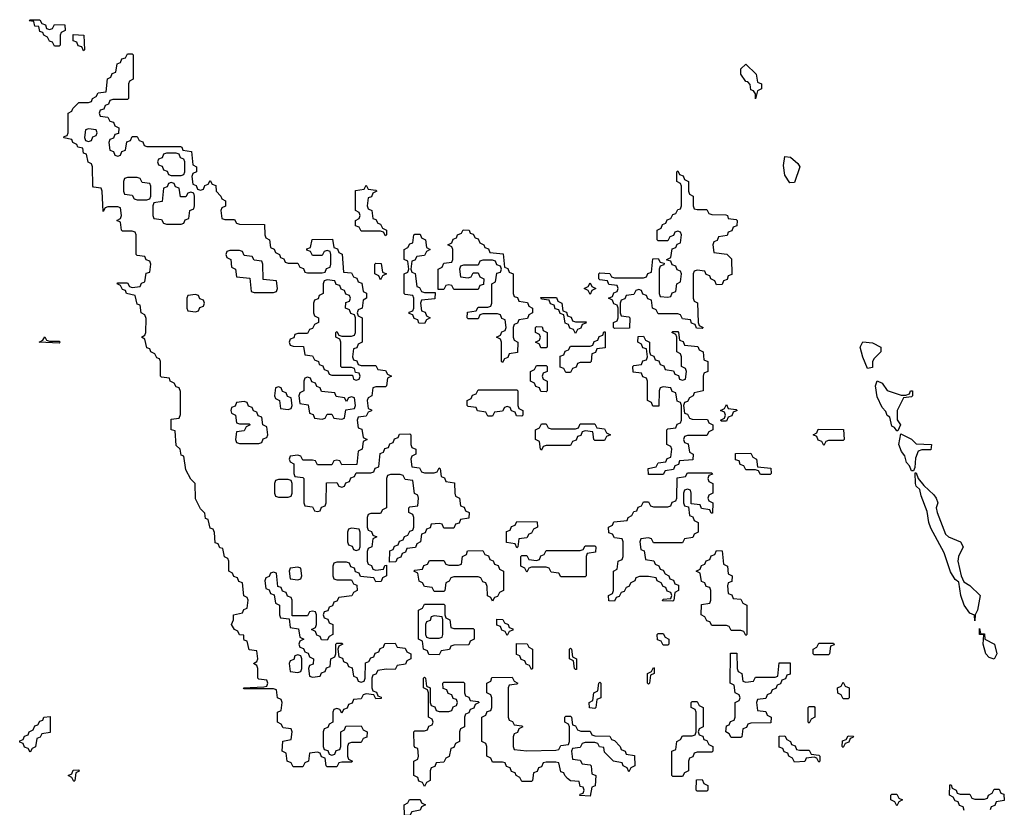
# Model space of a CAD drawing. Header units: inches. Extents: x 2777885 to 2884230, y 684484 to 829189.
# Tile 24 of 239: x 2830187 to 2834232, y 740840 to 744074. Entities that reach past the tile are written whole.
import ezdxf

# ---------------------------------------------------------------- set-up
doc = ezdxf.new("R2010")
doc.units = ezdxf.units.IN
doc.header["$MEASUREMENT"] = 0
doc.layers.add('C8734', color=7, linetype='Continuous')

msp = doc.modelspace()

# ---------------------------------------------------------------- linework, layer by layer
at = {"layer": 'C8734', "color": 6}
for points in [[(2830310, 744034), (2830322, 744038), (2830330, 744054), (2830372.7, 744052.7), (2830374, 744030), (2830358, 744022), (2830354, 744010), (2830354, 743970), (2830350, 743966), (2830330, 743966), (2830322, 743982), (2830310, 743986), (2830302, 744002), (2830286, 744010), (2830282, 744022), (2830270, 744026), (2830266, 744046), (2830250, 744048), (2830246, 744066), (2830226, 744070), (2830230, 744074), (2830270, 744074), (2830278, 744058), (2830292.7, 744052.7), (2830298, 744038)], [(2830450, 743946), (2830442, 743962), (2830427.3, 743967.3), (2830422, 743982), (2830407.3, 743987.3), (2830407.3, 744012.7), (2830450.9, 744010.9), (2830454, 743950)], [(2830590, 743514), (2830602, 743518), (2830607.3, 743532.7), (2830622, 743538), (2830627.3, 743572.7), (2830642, 743578), (2830650, 743594), (2830670, 743594), (2830678, 743578), (2830692.7, 743572.7), (2830698, 743558), (2830710, 743554), (2830847.3, 743552.7), (2830854, 743550), (2830858, 743538), (2830892.7, 743532.7), (2830898, 743478), (2830914, 743470), (2830914, 743450), (2830898, 743442), (2830894, 743430), (2830898, 743398), (2830912.7, 743392.7), (2830918, 743378), (2830930, 743374), (2830942, 743378), (2830947.3, 743392.7), (2830962, 743398), (2830970, 743414), (2830978, 743398), (2830992.7, 743392.7), (2830994, 743370), (2831014, 743350), (2831018, 743338), (2831032, 743330), (2831032, 743308), (2831018, 743302), (2831014, 743290), (2831018, 743258), (2831030, 743254), (2831070, 743254), (2831078, 743238), (2831090, 743234), (2831192.7, 743232.7), (2831194, 743190), (2831198, 743178), (2831214, 743170), (2831218, 743138), (2831232, 743132), (2831238, 743118), (2831254, 743110), (2831258, 743098), (2831272.7, 743092.7), (2831278, 743078), (2831290, 743074), (2831330, 743074), (2831338, 743058), (2831352.7, 743052.7), (2831358, 743038), (2831370, 743034), (2831430, 743034), (2831442, 743038), (2831447.3, 743052.7), (2831462, 743058), (2831466, 743070), (2831466, 743110), (2831462, 743122), (2831450, 743126), (2831438, 743122), (2831430, 743106), (2831390, 743106), (2831382, 743122), (2831367.3, 743127.3), (2831367.3, 743132.7), (2831382, 743138), (2831388.7, 743171.3), (2831472.7, 743172.7), (2831478, 743138), (2831492.7, 743132.7), (2831498, 743118), (2831511.6, 743111.6), (2831518, 743038), (2831550, 743034), (2831558, 743018), (2831572.7, 743012.7), (2831578, 742998), (2831592.7, 742992.7), (2831598, 742958), (2831611.6, 742951.6), (2831612, 742930), (2831598, 742922), (2831594, 742890), (2831578, 742882), (2831574, 742870), (2831578, 742858), (2831594, 742850), (2831594, 742750), (2831578, 742742), (2831572.7, 742727.3), (2831558, 742722), (2831554, 742690), (2831558, 742678), (2831572.7, 742672.7), (2831578, 742658), (2831590, 742654), (2831650, 742654), (2831658, 742638), (2831690, 742634), (2831698, 742618), (2831714, 742610), (2831698, 742602), (2831694, 742570), (2831690, 742566), (2831650, 742566), (2831638, 742562), (2831634, 742530), (2831618, 742522), (2831614, 742510), (2831618, 742478), (2831632.7, 742472.7), (2831632.7, 742467.3), (2831618, 742462), (2831610, 742446), (2831578, 742442), (2831574, 742430), (2831578, 742398), (2831592.7, 742392.7), (2831598, 742358), (2831614, 742350), (2831598, 742342), (2831594, 742310), (2831578, 742302), (2831572.7, 742247.3), (2831510, 742246), (2831502, 742262), (2831490, 742266), (2831478, 742262), (2831470, 742246), (2831410, 742246), (2831402, 742262), (2831390, 742266), (2831350, 742266), (2831342, 742282), (2831330, 742286), (2831298, 742282), (2831294, 742270), (2831298, 742258), (2831314, 742250), (2831314, 742210), (2831318, 742198), (2831350, 742194), (2831354, 742190), (2831354, 742090), (2831358, 742078), (2831390, 742074), (2831398, 742058), (2831410, 742054), (2831422, 742058), (2831427.3, 742072.7), (2831442, 742078), (2831446, 742090), (2831447.3, 742172.7), (2831490, 742174), (2831498, 742158), (2831510, 742154), (2831522, 742158), (2831527.3, 742172.7), (2831542, 742178), (2831547.3, 742192.7), (2831562, 742198), (2831570, 742214), (2831630, 742214), (2831642, 742218), (2831647.3, 742232.7), (2831662, 742238), (2831667.3, 742292.7), (2831682, 742298), (2831687.3, 742312.7), (2831702, 742318), (2831707.3, 742332.7), (2831722, 742338), (2831727.3, 742352.7), (2831742, 742358), (2831747.3, 742372.7), (2831790, 742374), (2831794, 742370), (2831794, 742330), (2831798, 742318), (2831814, 742310), (2831814, 742290), (2831798, 742282), (2831794, 742270), (2831798, 742238), (2831830, 742234), (2831838, 742218), (2831850, 742214), (2831890, 742214), (2831902, 742218), (2831910, 742234), (2831914, 742230), (2831918, 742198), (2831932.7, 742192.7), (2831938, 742178), (2831972.7, 742172.7), (2831974, 742130), (2831978, 742118), (2831994, 742110), (2831998, 742078), (2832012.7, 742072.7), (2832018, 742058), (2832034, 742050), (2832032.7, 742027.3), (2831998, 742022), (2831992.7, 742007.3), (2831978, 742002), (2831970, 741986), (2831930, 741986), (2831922, 742002), (2831910, 742006), (2831878, 742002), (2831872.7, 741987.3), (2831858, 741982), (2831852.7, 741967.3), (2831838, 741962), (2831834, 741930), (2831818, 741922), (2831812.7, 741907.3), (2831778, 741902), (2831772.7, 741887.3), (2831758, 741882), (2831752.7, 741867.3), (2831738, 741862), (2831732.7, 741847.3), (2831706, 741846), (2831707.3, 741892.7), (2831722, 741898), (2831727.3, 741912.7), (2831742, 741918), (2831747.3, 741932.7), (2831762, 741938), (2831768, 741952), (2831782, 741958), (2831790, 741974), (2831802, 741978), (2831806, 741990), (2831806, 742030), (2831802, 742042), (2831786, 742050), (2831786, 742070), (2831790, 742074), (2831822, 742078), (2831826, 742110), (2831822, 742122), (2831808.4, 742128.4), (2831802, 742182), (2831770, 742186), (2831762, 742202), (2831750, 742206), (2831710, 742206), (2831698, 742202), (2831694, 742190), (2831694, 742070), (2831678, 742062), (2831670, 742046), (2831630, 742046), (2831618, 742042), (2831614, 742030), (2831614, 741990), (2831618, 741978), (2831632.7, 741972.7), (2831638, 741958), (2831654, 741950), (2831638, 741942), (2831634, 741910), (2831618, 741902), (2831614, 741890), (2831614, 741850), (2831618, 741838), (2831632.7, 741832.7), (2831638, 741818), (2831650, 741814), (2831682, 741818), (2831687.3, 741832.7), (2831694, 741834), (2831694, 741790), (2831678, 741782), (2831672.7, 741767.3), (2831650, 741766), (2831642, 741782), (2831587.3, 741787.3), (2831582, 741802), (2831567.3, 741807.3), (2831562, 741822), (2831548, 741828), (2831542, 741842), (2831530, 741846), (2831490, 741846), (2831478, 741842), (2831474, 741830), (2831474, 741790), (2831478, 741778), (2831490, 741774), (2831550, 741774), (2831558, 741758), (2831572.7, 741752.7), (2831574, 741730), (2831558, 741722), (2831551.6, 741708.4), (2831498, 741702), (2831490, 741686), (2831478, 741682), (2831472.7, 741667.3), (2831458, 741662), (2831452.7, 741647.3), (2831438, 741642), (2831434, 741630), (2831438, 741618), (2831452.7, 741612.7), (2831458, 741598), (2831474, 741590), (2831474, 741550), (2831458, 741542), (2831450, 741526), (2831427.3, 741527.3), (2831422, 741542), (2831407.3, 741547.3), (2831402, 741562), (2831386, 741570), (2831402, 741578), (2831406, 741590), (2831406, 741630), (2831402, 741642), (2831390, 741646), (2831378, 741642), (2831370, 741626), (2831306, 741626), (2831306, 741690), (2831302, 741702), (2831287.3, 741707.3), (2831282, 741722), (2831267.3, 741727.3), (2831262, 741742), (2831247.3, 741747.3), (2831242, 741802), (2831230, 741806), (2831218, 741802), (2831212.7, 741787.3), (2831198, 741782), (2831194, 741770), (2831198, 741738), (2831212.7, 741732.7), (2831218, 741718), (2831232.7, 741712.7), (2831238, 741678), (2831254, 741670), (2831254, 741630), (2831258, 741618), (2831294, 741614), (2831298, 741578), (2831332.7, 741572.7), (2831338, 741538), (2831354, 741530), (2831338, 741522), (2831334, 741510), (2831338, 741498), (2831352.7, 741492.7), (2831358, 741478), (2831372.7, 741472.7), (2831378, 741458), (2831394, 741450), (2831392.7, 741427.3), (2831378, 741422), (2831374, 741410), (2831378, 741378), (2831390, 741374), (2831422, 741378), (2831427.3, 741392.7), (2831442, 741398), (2831447.3, 741412.7), (2831462, 741418), (2831466, 741450), (2831482, 741458), (2831486, 741470), (2831486, 741510), (2831490, 741514), (2831510, 741514), (2831514, 741510), (2831498, 741502), (2831494, 741490), (2831498, 741458), (2831512.7, 741452.7), (2831518, 741438), (2831532, 741432), (2831538, 741418), (2831552.7, 741412.7), (2831558, 741378), (2831572.7, 741372.7), (2831578, 741358), (2831590, 741354), (2831602, 741358), (2831606, 741370), (2831607.3, 741432.7), (2831622, 741438), (2831630, 741454), (2831642, 741458), (2831647.3, 741472.7), (2831662, 741478), (2831667.3, 741492.7), (2831682, 741498), (2831687.3, 741512.7), (2831730, 741514), (2831738, 741498), (2831770, 741494), (2831778, 741478), (2831794, 741470), (2831794, 741450), (2831778, 741442), (2831772.7, 741427.3), (2831738, 741422), (2831730, 741406), (2831692.7, 741407.3), (2831658, 741402), (2831650, 741386), (2831638, 741382), (2831634, 741370), (2831634, 741330), (2831638, 741318), (2831652.7, 741312.7), (2831658, 741298), (2831672.7, 741292.7), (2831672.7, 741287.3), (2831650, 741286), (2831642, 741302), (2831610, 741306), (2831598, 741302), (2831590, 741286), (2831558, 741282), (2831552.7, 741267.3), (2831538, 741262), (2831532.7, 741247.3), (2831518, 741242), (2831510, 741226), (2831502, 741242), (2831490, 741246), (2831478, 741242), (2831474, 741230), (2831474, 741190), (2831458, 741182), (2831452.7, 741167.3), (2831438, 741162), (2831434, 741150), (2831434, 741090), (2831438, 741078), (2831452.7, 741072.7), (2831458, 741058), (2831470, 741054), (2831482, 741058), (2831487.3, 741072.7), (2831502, 741078), (2831506, 741090), (2831506, 741150), (2831522, 741158), (2831527.3, 741172.7), (2831590, 741174), (2831598, 741158), (2831614, 741150), (2831612.7, 741127.3), (2831598, 741122), (2831590, 741106), (2831550, 741106), (2831538, 741102), (2831534, 741090), (2831534, 741050), (2831538, 741038), (2831554, 741030), (2831550, 741026), (2831510, 741026), (2831498, 741022), (2831490, 741006), (2831450, 741006), (2831446, 741010), (2831442, 741042), (2831427.3, 741047.3), (2831422, 741062), (2831410, 741066), (2831378, 741062), (2831374, 741030), (2831358, 741022), (2831350, 741006), (2831310, 741006), (2831302, 741022), (2831286, 741030), (2831282, 741062), (2831266, 741070), (2831268.4, 741111.6), (2831302, 741118), (2831306, 741150), (2831302, 741162), (2831270, 741166), (2831262, 741182), (2831246, 741190), (2831246, 741230), (2831262, 741238), (2831266, 741270), (2831262, 741282), (2831246, 741290), (2831242, 741322), (2831230, 741326), (2831110, 741326), (2831106, 741330), (2831190, 741334), (2831202, 741338), (2831206, 741350), (2831202, 741362), (2831170, 741366), (2831166, 741370), (2831166, 741410), (2831162, 741422), (2831148, 741430), (2831162, 741438), (2831166, 741450), (2831162, 741482), (2831130, 741486), (2831122, 741522), (2831110, 741526), (2831107.3, 741532.7), (2831107.3, 741547.3), (2831090, 741548.7), (2831083.1, 741563.1), (2831069, 741570), (2831058, 741590), (2831066, 741610), (2831066, 741630), (2831102, 741638), (2831108, 741652), (2831122, 741658), (2831126, 741690), (2831122, 741702), (2831108.4, 741708.4), (2831102, 741762), (2831087.3, 741767.3), (2831082, 741782), (2831067.3, 741787.3), (2831062, 741802), (2831046, 741810), (2831046, 741850), (2831042, 741862), (2831028.4, 741868.4), (2831022, 741902), (2831010, 741906), (2831002, 741922), (2830990, 741926), (2830988, 741968), (2830982, 741982), (2830970, 741986), (2830962, 742022), (2830950, 742026), (2830948, 742048), (2830930, 742066), (2830910, 742106), (2830908, 742170), (2830890, 742188), (2830870, 742226), (2830862, 742282), (2830850, 742286), (2830846, 742310), (2830830, 742326), (2830826, 742386), (2830809, 742390), (2830810, 742434), (2830842, 742438), (2830847.3, 742452.7), (2830847.3, 742547.3), (2830842, 742562), (2830830, 742566), (2830822, 742582), (2830806, 742590), (2830802, 742602), (2830770, 742606), (2830766, 742610), (2830766, 742670), (2830762, 742682), (2830750, 742686), (2830742, 742702), (2830726, 742710), (2830722, 742722), (2830710, 742726), (2830702, 742762), (2830688, 742770), (2830702, 742778), (2830706, 742790), (2830707.3, 742847.3), (2830702, 742862), (2830686, 742870), (2830682, 742902), (2830670, 742906), (2830662, 742942), (2830626, 742950), (2830622, 742962), (2830610, 742966), (2830602, 742982), (2830588, 742990), (2830590, 742994), (2830630, 742994), (2830638, 742978), (2830650, 742974), (2830682, 742978), (2830687.3, 742992.7), (2830702, 742998), (2830707.3, 743032.7), (2830722, 743038), (2830726, 743070), (2830722, 743082), (2830707.3, 743087.3), (2830702, 743102), (2830670, 743106), (2830666, 743110), (2830666, 743190), (2830662, 743202), (2830650, 743206), (2830610, 743206), (2830606, 743210), (2830602, 743242), (2830586, 743250), (2830602, 743258), (2830606, 743270), (2830602, 743302), (2830590, 743306), (2830550, 743306), (2830538, 743302), (2830530, 743286), (2830526, 743370), (2830522, 743382), (2830490, 743386), (2830488, 743390), (2830486, 743470), (2830482, 743482), (2830468.4, 743488.4), (2830462, 743522), (2830450, 743526), (2830446, 743546), (2830426, 743550), (2830422, 743562), (2830406, 743570), (2830402, 743582), (2830368.4, 743588.4), (2830370, 743594), (2830382, 743598), (2830386, 743610), (2830386, 743690), (2830402, 743698), (2830406, 743710), (2830430, 743734), (2830470, 743734), (2830482, 743738), (2830486, 743750), (2830502, 743758), (2830510, 743774), (2830542, 743778), (2830548.4, 743831.6), (2830562, 743838), (2830567.3, 743852.7), (2830582, 743858), (2830587.3, 743892.7), (2830602, 743898), (2830607.3, 743912.7), (2830622, 743918), (2830630, 743934), (2830650, 743934), (2830654, 743930), (2830654, 743830), (2830638, 743822), (2830634, 743810), (2830634, 743750), (2830630, 743746), (2830570, 743746), (2830558, 743742), (2830552.7, 743727.3), (2830538, 743722), (2830532.7, 743707.3), (2830518, 743702), (2830514, 743690), (2830518, 743678), (2830550, 743674), (2830558, 743658), (2830572.7, 743652.7), (2830578, 743638), (2830594, 743630), (2830592.7, 743607.3), (2830578, 743602), (2830572.7, 743587.3), (2830558, 743582), (2830554, 743570), (2830558, 743538), (2830572.7, 743532.7), (2830578, 743518)], [(2833210, 743749.2), (2833209, 743769), (2833202, 743782), (2833190, 743786), (2833187.3, 743807.3), (2833178.4, 743818.4), (2833170, 743820.9), (2833149.8, 743850), (2833150, 743872), (2833170, 743892), (2833212, 743850), (2833218, 743818), (2833234, 743810), (2833234, 743790), (2833218, 743782)], [(2830470, 743626), (2830458, 743622), (2830454, 743590), (2830458, 743578), (2830470, 743574), (2830482, 743578), (2830487.3, 743592.7), (2830502, 743598), (2830506, 743610), (2830502, 743622)], [(2830830, 743526), (2830790, 743526), (2830778, 743522), (2830772.7, 743507.3), (2830758, 743502), (2830754, 743490), (2830758, 743478), (2830772.7, 743472.7), (2830778, 743458), (2830792.7, 743452.7), (2830798, 743438), (2830810, 743434), (2830850, 743434), (2830862, 743438), (2830866, 743450), (2830866, 743490), (2830862, 743502), (2830847.3, 743507.3), (2830842, 743522)], [(2833350, 743404), (2833330, 743435.3), (2833324.5, 743475.5), (2833330, 743512), (2833354, 743510), (2833383.6, 743483.6), (2833392, 743470), (2833370, 743406)], [(2830670, 743426), (2830630, 743426), (2830618, 743422), (2830614, 743410), (2830614, 743370), (2830618, 743358), (2830650, 743354), (2830658, 743338), (2830670, 743334), (2830710, 743334), (2830722, 743338), (2830726, 743350), (2830726, 743390), (2830722, 743402), (2830690, 743406), (2830682, 743422)], [(2832970, 743294), (2833010, 743294), (2833018, 743278), (2833030, 743274), (2833087.3, 743272.7), (2833094, 743270), (2833098, 743258), (2833130, 743254), (2833134, 743250), (2833132.7, 743227.3), (2833118, 743222), (2833112.7, 743207.3), (2833098, 743202), (2833092.7, 743187.3), (2833058, 743182), (2833052.7, 743167.3), (2833038, 743162), (2833034, 743150), (2833038, 743118), (2833091.6, 743111.6), (2833111.6, 743091.6), (2833112.7, 743027.3), (2833098, 743022), (2833092.7, 743007.3), (2833078, 743002), (2833072.7, 742987.3), (2833050, 742986), (2833042, 743002), (2833026, 743010), (2833022, 743022), (2833007.3, 743027.3), (2833002, 743042), (2832970, 743046), (2832958, 743042), (2832954, 743030), (2832954, 742930), (2832958, 742918), (2832971.6, 742911.6), (2832974, 742830), (2832978, 742818), (2832994, 742810), (2832990, 742806), (2832967.3, 742807.3), (2832962, 742822), (2832947.3, 742827.3), (2832942, 742842), (2832910, 742846), (2832902, 742862), (2832890, 742866), (2832810, 742866), (2832802, 742882), (2832786, 742890), (2832782, 742922), (2832767.3, 742927.3), (2832762, 742942), (2832747.3, 742947.3), (2832742, 742962), (2832730, 742966), (2832718, 742962), (2832710, 742946), (2832678, 742942), (2832672.7, 742927.3), (2832658, 742922), (2832654, 742910), (2832654, 742870), (2832658, 742858), (2832690, 742854), (2832694, 742850), (2832692.7, 742807.3), (2832630, 742806), (2832626, 742810), (2832626, 742830), (2832642, 742838), (2832646, 742850), (2832646, 742890), (2832642, 742902), (2832627.3, 742907.3), (2832622, 742922), (2832606, 742930), (2832622, 742938), (2832627.3, 742952.7), (2832642, 742958), (2832646, 742970), (2832642, 742982), (2832607.3, 742987.3), (2832602, 743002), (2832570, 743006), (2832566, 743010), (2832566, 743030), (2832570, 743034), (2832611.6, 743031.6), (2832618, 743018), (2832630, 743014), (2832750, 743014), (2832762, 743018), (2832768, 743032), (2832782, 743038), (2832787.3, 743092.7), (2832810, 743094), (2832818, 743078), (2832834, 743074), (2832832.7, 743067.3), (2832818, 743062), (2832814, 743050), (2832814, 742950), (2832818, 742938), (2832850, 742934), (2832862, 742938), (2832867.3, 742952.7), (2832882, 742958), (2832886, 742990), (2832902, 742998), (2832906, 743030), (2832902, 743042), (2832887.3, 743047.3), (2832882, 743062), (2832867.3, 743067.3), (2832862, 743082), (2832846, 743086), (2832846, 743090), (2832862, 743098), (2832867.3, 743132.7), (2832882, 743138), (2832887.3, 743152.7), (2832902, 743158), (2832906, 743190), (2832902, 743202), (2832890, 743206), (2832878, 743202), (2832872.7, 743187.3), (2832858, 743182), (2832850, 743166), (2832810, 743166), (2832806, 743170), (2832806, 743210), (2832822, 743218), (2832827.3, 743232.7), (2832842, 743238), (2832847.3, 743252.7), (2832862, 743258), (2832870, 743274), (2832882, 743278), (2832890, 743294), (2832902, 743298), (2832906, 743310), (2832906, 743390), (2832902, 743402), (2832886, 743410), (2832886, 743450), (2832890, 743454), (2832898, 743438), (2832912.7, 743432.7), (2832918, 743418), (2832934, 743410), (2832934, 743370), (2832938, 743358), (2832954, 743350), (2832954, 743310), (2832958, 743298)], [(2830810, 743406), (2830798, 743402), (2830792.7, 743387.3), (2830778, 743382), (2830772.7, 743327.3), (2830738, 743322), (2830734, 743310), (2830734, 743270), (2830738, 743258), (2830770, 743254), (2830778, 743238), (2830790, 743234), (2830850, 743234), (2830862, 743238), (2830867.3, 743252.7), (2830882, 743258), (2830886, 743290), (2830902, 743298), (2830906, 743310), (2830906, 743350), (2830902, 743362), (2830890, 743366), (2830878, 743362), (2830870, 743346), (2830847.3, 743347.3), (2830842, 743382), (2830827.3, 743387.3), (2830822, 743402)], [(2831690, 743186), (2831682, 743202), (2831670, 743206), (2831590, 743206), (2831582, 743222), (2831567.3, 743227.3), (2831566, 743250), (2831582, 743258), (2831586, 743270), (2831582, 743282), (2831566, 743290), (2831567.3, 743372.7), (2831602, 743378), (2831610, 743394), (2831618, 743378), (2831650, 743374), (2831654, 743370), (2831638, 743362), (2831632.7, 743347.3), (2831618, 743342), (2831614, 743310), (2831618, 743298), (2831634, 743290), (2831638, 743258), (2831650, 743254), (2831658, 743238), (2831670, 743234), (2831678, 743218), (2831694, 743210), (2831694, 743190)], [(2831850, 742954), (2831894, 742954), (2831892.7, 742927.3), (2831838, 742922), (2831834, 742910), (2831838, 742878), (2831852.7, 742872.7), (2831858, 742858), (2831874, 742850), (2831858, 742842), (2831850, 742826), (2831827.3, 742827.3), (2831822, 742842), (2831807.3, 742847.3), (2831802, 742862), (2831787.3, 742867.3), (2831787.3, 742872.7), (2831802, 742878), (2831806, 742890), (2831806, 742930), (2831802, 742942), (2831770, 742946), (2831766, 742950), (2831766, 743030), (2831782, 743038), (2831786, 743050), (2831782, 743082), (2831766, 743090), (2831766, 743130), (2831782, 743138), (2831790, 743154), (2831802, 743158), (2831806, 743190), (2831810, 743194), (2831832.7, 743192.7), (2831838, 743178), (2831854, 743170), (2831858, 743138), (2831874, 743130), (2831858, 743122), (2831850, 743106), (2831818, 743102), (2831810, 743086), (2831798, 743082), (2831794, 743050), (2831798, 743038), (2831811.6, 743031.6), (2831818, 742978), (2831830, 742974), (2831838, 742958)], [(2832170, 742666), (2832166, 742670), (2832166, 742750), (2832162, 742762), (2832146, 742770), (2832162, 742778), (2832167.3, 742792.7), (2832182, 742798), (2832186, 742810), (2832182, 742842), (2832167.3, 742847.3), (2832162, 742862), (2832150, 742866), (2832090, 742866), (2832078, 742862), (2832070, 742846), (2832030, 742846), (2832026, 742850), (2832027.3, 742872.7), (2832062, 742878), (2832070, 742894), (2832110, 742894), (2832122, 742898), (2832126, 742910), (2832126, 742990), (2832142, 742998), (2832147.3, 743032.7), (2832162, 743038), (2832166, 743050), (2832162, 743062), (2832147.3, 743067.3), (2832142, 743082), (2832130, 743086), (2832090, 743086), (2832078, 743082), (2832070, 743066), (2832010, 743066), (2831998, 743062), (2831994, 743050), (2831998, 743018), (2832030, 743014), (2832042, 743018), (2832050, 743034), (2832070, 743034), (2832078, 743018), (2832094, 743010), (2832092.7, 742987.3), (2832078, 742982), (2832070, 742966), (2831970, 742966), (2831962, 742982), (2831950, 742986), (2831938, 742982), (2831930, 742966), (2831906, 742966), (2831906, 743050), (2831922, 743058), (2831930, 743074), (2831962, 743078), (2831966, 743090), (2831966, 743130), (2831962, 743142), (2831946, 743150), (2831962, 743158), (2831967.3, 743172.7), (2831982, 743178), (2831986, 743190), (2832002, 743198), (2832008.4, 743211.6), (2832034, 743210), (2832038, 743198), (2832050, 743194), (2832058, 743178), (2832070, 743174), (2832078, 743158), (2832094, 743150), (2832098, 743138), (2832112.7, 743132.7), (2832118, 743118), (2832172.7, 743112.7), (2832178, 743058), (2832192.7, 743052.7), (2832198, 743038), (2832214, 743030), (2832214, 742950), (2832218, 742938), (2832232.7, 742932.7), (2832238, 742918), (2832272.7, 742912.7), (2832278, 742898), (2832294, 742890), (2832294, 742870), (2832278, 742862), (2832272.7, 742847.3), (2832238, 742842), (2832232.7, 742827.3), (2832218, 742822), (2832214, 742810), (2832214, 742770), (2832218, 742758), (2832234, 742750), (2832232.7, 742707.3), (2832198, 742702), (2832192.7, 742687.3), (2832178, 742682)], [(2831090, 743126), (2831050, 743126), (2831038, 743122), (2831034, 743110), (2831038, 743098), (2831054, 743090), (2831058, 743058), (2831074, 743050), (2831078, 743018), (2831132.7, 743012.7), (2831138, 742958), (2831150, 742954), (2831230, 742954), (2831242, 742958), (2831246, 742970), (2831242, 743002), (2831187.3, 743007.3), (2831186, 743070), (2831182, 743082), (2831150, 743086), (2831142, 743102), (2831110, 743106), (2831102, 743122)], [(2831670, 743006), (2831662, 743022), (2831646, 743030), (2831646, 743070), (2831650, 743074), (2831672.7, 743072.7), (2831678, 743038), (2831694, 743030), (2831678, 743022)], [(2831450, 743006), (2831438, 743002), (2831434, 742990), (2831434, 742950), (2831418, 742942), (2831412.7, 742927.3), (2831398, 742922), (2831394, 742910), (2831394, 742870), (2831398, 742858), (2831414, 742850), (2831414, 742830), (2831398, 742822), (2831390, 742806), (2831378, 742802), (2831370, 742786), (2831330, 742786), (2831318, 742782), (2831312.7, 742767.3), (2831298, 742762), (2831294, 742750), (2831298, 742738), (2831310, 742734), (2831352.7, 742732.7), (2831358, 742698), (2831390, 742694), (2831398, 742678), (2831414, 742670), (2831418, 742658), (2831432.7, 742652.7), (2831438, 742638), (2831452.7, 742632.7), (2831458, 742618), (2831470, 742614), (2831554, 742614), (2831558, 742598), (2831570, 742594), (2831582, 742598), (2831586, 742610), (2831582, 742622), (2831566, 742626), (2831562, 742642), (2831550, 742646), (2831510, 742646), (2831506, 742650), (2831506, 742750), (2831502, 742762), (2831486, 742770), (2831486, 742790), (2831490, 742794), (2831498, 742778), (2831510, 742774), (2831550, 742774), (2831562, 742778), (2831566, 742790), (2831566, 742850), (2831562, 742862), (2831547.3, 742867.3), (2831542, 742882), (2831526, 742890), (2831527.3, 742912.7), (2831542, 742918), (2831546, 742930), (2831542, 742942), (2831527.3, 742947.3), (2831522, 742962), (2831508, 742968), (2831502, 742982), (2831487.3, 742987.3), (2831482, 743002)], [(2832530, 742946), (2832522, 742962), (2832506, 742970), (2832522, 742978), (2832530, 742994), (2832538, 742978), (2832554, 742970), (2832538, 742962)], [(2830910, 742946), (2830878, 742942), (2830874, 742930), (2830874, 742890), (2830878, 742878), (2830910, 742874), (2830922, 742878), (2830927.3, 742892.7), (2830942, 742898), (2830946, 742910), (2830942, 742922), (2830927.3, 742927.3), (2830922, 742942)], [(2832470, 742834), (2832514, 742834), (2832512.7, 742827.3), (2832498, 742822), (2832492.7, 742807.3), (2832478, 742802), (2832470, 742786), (2832462, 742802), (2832447.3, 742807.3), (2832442, 742822), (2832427.3, 742827.3), (2832422, 742862), (2832407.3, 742867.3), (2832402, 742882), (2832387.3, 742887.3), (2832382, 742902), (2832367.3, 742907.3), (2832362, 742922), (2832330, 742926), (2832327.3, 742932.7), (2832392.7, 742932.7), (2832398, 742918), (2832414, 742910), (2832418, 742878), (2832432.7, 742872.7), (2832438, 742858), (2832452.7, 742852.7), (2832458, 742838)], [(2832350, 742726), (2832327.3, 742727.3), (2832322, 742742), (2832306, 742750), (2832322, 742758), (2832326, 742770), (2832322, 742782), (2832306, 742790), (2832306, 742810), (2832310, 742814), (2832332.7, 742812.7), (2832338, 742798), (2832354, 742790), (2832354, 742730)], [(2830310, 742754), (2830350, 742754), (2830354, 742750), (2830350, 742746), (2830268, 742750), (2830282, 742758), (2830290, 742771.3), (2830298, 742758)], [(2832430, 742626), (2832422, 742642), (2832407.3, 742647.3), (2832407.3, 742692.7), (2832422, 742698), (2832427.3, 742712.7), (2832442, 742718), (2832450, 742734), (2832530, 742734), (2832542, 742738), (2832547.3, 742752.7), (2832562, 742758), (2832567.3, 742772.7), (2832582, 742778), (2832587.3, 742792.7), (2832592.7, 742792.7), (2832592.7, 742727.3), (2832558, 742722), (2832552, 742708), (2832538, 742702), (2832534, 742670), (2832530, 742666), (2832490, 742666), (2832478, 742662), (2832472.7, 742647.3), (2832458, 742642), (2832450, 742626)], [(2832770, 742206), (2832768.4, 742231.6), (2832802, 742238), (2832810, 742254), (2832842, 742258), (2832847.3, 742272.7), (2832862, 742278), (2832866, 742310), (2832862, 742322), (2832846, 742330), (2832846, 742390), (2832850, 742394), (2832882, 742398), (2832887.3, 742412.7), (2832902, 742418), (2832906, 742430), (2832906, 742490), (2832902, 742502), (2832887.3, 742507.3), (2832882, 742542), (2832867.3, 742547.3), (2832862, 742562), (2832830, 742566), (2832818, 742562), (2832814, 742550), (2832812.7, 742487.3), (2832787.3, 742487.3), (2832782, 742502), (2832766, 742510), (2832766, 742590), (2832762, 742602), (2832747.3, 742607.3), (2832742, 742622), (2832707.3, 742627.3), (2832706, 742650), (2832710, 742654), (2832742, 742658), (2832747.3, 742672.7), (2832762, 742678), (2832766, 742690), (2832762, 742722), (2832747.3, 742727.3), (2832742, 742742), (2832726, 742750), (2832727.3, 742772.7), (2832750, 742774), (2832758, 742758), (2832774, 742750), (2832774, 742710), (2832778, 742698), (2832792.7, 742692.7), (2832798, 742678), (2832812.7, 742672.7), (2832818, 742658), (2832832.7, 742652.7), (2832838, 742638), (2832872.7, 742632.7), (2832878, 742618), (2832892.7, 742612.7), (2832898, 742598), (2832910, 742594), (2832922, 742598), (2832926, 742630), (2832922, 742642), (2832906, 742650), (2832906, 742690), (2832902, 742702), (2832886, 742710), (2832886, 742770), (2832882, 742782), (2832866, 742790), (2832870, 742794), (2832890, 742794), (2832894, 742790), (2832898, 742758), (2832912.7, 742752.7), (2832918, 742738), (2832972.7, 742732.7), (2832978, 742718), (2832994, 742710), (2832998, 742678), (2833014, 742670), (2833014, 742630), (2832998, 742622), (2832994, 742610), (2832994, 742550), (2832958, 742542), (2832954, 742530), (2832938, 742522), (2832930, 742506), (2832918, 742502), (2832914, 742490), (2832918, 742458), (2832930, 742454), (2832938, 742438), (2832950, 742434), (2833012.7, 742432.7), (2833018, 742418), (2833034, 742410), (2833034, 742390), (2833018, 742382), (2833010, 742366), (2832930, 742366), (2832918, 742362), (2832914, 742350), (2832918, 742338), (2832932.7, 742332.7), (2832938, 742298), (2832954, 742290), (2832952.7, 742267.3), (2832898, 742262), (2832892.7, 742247.3), (2832878, 742242), (2832872.7, 742227.3), (2832838, 742222), (2832830, 742206)], [(2833670, 742641.2), (2833650, 742688.7), (2833639.3, 742730), (2833650, 742750.8), (2833690, 742747.3), (2833724.7, 742730), (2833724.7, 742710), (2833696.8, 742683.2), (2833690.7, 742670), (2833690, 742646)], [(2832350, 742546), (2832327.3, 742547.3), (2832322, 742562), (2832307.3, 742567.3), (2832302, 742582), (2832286, 742590), (2832286, 742630), (2832302, 742638), (2832310, 742654), (2832350, 742654), (2832354, 742650), (2832354, 742630), (2832338, 742622), (2832334, 742610), (2832338, 742598), (2832354, 742590), (2832354, 742550)], [(2831370, 742606), (2831358, 742602), (2831354, 742590), (2831354, 742550), (2831338, 742542), (2831334, 742530), (2831338, 742498), (2831372.7, 742492.7), (2831378, 742458), (2831392.7, 742452.7), (2831398, 742438), (2831430, 742434), (2831442, 742438), (2831450, 742454), (2831470, 742454), (2831478, 742438), (2831510, 742434), (2831522, 742438), (2831527.3, 742472.7), (2831562, 742478), (2831566, 742490), (2831562, 742522), (2831550, 742526), (2831538, 742522), (2831530, 742506), (2831522, 742522), (2831487.3, 742527.3), (2831482, 742542), (2831427.3, 742547.3), (2831422, 742562), (2831407.3, 742567.3), (2831402, 742582), (2831387.3, 742587.3), (2831382, 742602)], [(2833807.3, 742532.7), (2833827.3, 742532.7), (2833842, 742538), (2833846, 742550), (2833854, 742550), (2833854, 742530), (2833850, 742526), (2833818, 742522), (2833791.3, 742470), (2833791.6, 742431.6), (2833804.7, 742410), (2833794, 742386), (2833790, 742386), (2833780.2, 742400.2), (2833770, 742405.2), (2833762, 742442), (2833750, 742449.4), (2833745.3, 742465.3), (2833730, 742481.3), (2833710, 742526), (2833702.9, 742570), (2833710, 742591.3), (2833730, 742582), (2833750, 742551)], [(2831250, 742566), (2831238, 742562), (2831234, 742530), (2831238, 742518), (2831254, 742510), (2831258, 742478), (2831290, 742474), (2831302, 742478), (2831306, 742490), (2831302, 742522), (2831287.3, 742527.3), (2831282, 742542), (2831267.3, 742547.3), (2831262, 742562)], [(2832250, 742446), (2832227.3, 742447.3), (2832222, 742462), (2832207.3, 742467.3), (2832202, 742482), (2832190, 742486), (2832178, 742482), (2832170, 742466), (2832138, 742462), (2832130, 742446), (2832110, 742446), (2832102, 742462), (2832067.3, 742467.3), (2832062, 742482), (2832030, 742486), (2832026, 742490), (2832026, 742510), (2832042, 742518), (2832047.3, 742532.7), (2832062, 742538), (2832070, 742554), (2832230, 742554), (2832234, 742550), (2832234, 742490), (2832238, 742478), (2832254, 742470), (2832254, 742450)], [(2831110, 742506), (2831078, 742502), (2831072.7, 742487.3), (2831058, 742482), (2831054, 742470), (2831058, 742458), (2831074, 742450), (2831078, 742418), (2831090, 742414), (2831130, 742414), (2831134, 742410), (2831118, 742402), (2831110, 742386), (2831078, 742382), (2831074, 742350), (2831078, 742338), (2831090, 742334), (2831170, 742334), (2831182, 742338), (2831187.3, 742352.7), (2831202, 742358), (2831206, 742370), (2831202, 742402), (2831186, 742410), (2831182, 742442), (2831167.3, 742447.3), (2831162, 742462), (2831147.3, 742467.3), (2831142, 742482), (2831127.3, 742487.3), (2831122, 742502)], [(2833070, 742426), (2833066, 742430), (2833082, 742438), (2833086, 742450), (2833082, 742462), (2833066, 742470), (2833082, 742478), (2833090, 742494), (2833098, 742478), (2833130, 742474), (2833134, 742470), (2833118, 742462), (2833112.7, 742447.3), (2833098, 742442), (2833090, 742426)], [(2832550, 742346), (2832546, 742350), (2832542, 742382), (2832510, 742386), (2832498, 742382), (2832492.7, 742367.3), (2832478, 742362), (2832472.7, 742347.3), (2832458, 742342), (2832450, 742326), (2832350, 742326), (2832338, 742322), (2832330, 742306), (2832326, 742310), (2832322, 742342), (2832306, 742350), (2832306, 742390), (2832322, 742398), (2832330, 742414), (2832350, 742414), (2832358, 742398), (2832370, 742394), (2832470, 742394), (2832482, 742398), (2832490, 742414), (2832550, 742414), (2832558, 742398), (2832590, 742394), (2832598, 742378), (2832614, 742370), (2832598, 742362), (2832590, 742346)], [(2833490, 742326), (2833482, 742342), (2833467.3, 742347.3), (2833462, 742362), (2833446, 742370), (2833462, 742378), (2833467.3, 742392.7), (2833571.1, 742391.1), (2833574, 742350), (2833570, 742346), (2833510, 742346), (2833498, 742342)], [(2833850, 742222), (2833842.5, 742242.5), (2833830, 742255.3), (2833823.5, 742283.5), (2833810, 742300.9), (2833798.7, 742330), (2833806, 742374), (2833850, 742351.3), (2833870, 742332), (2833932, 742330), (2833930, 742308), (2833892.7, 742307.3), (2833878, 742302), (2833866.8, 742273.2), (2833864.7, 742235.3), (2833858, 742222)], [(2833230, 742206), (2833222, 742222), (2833210, 742226), (2833170, 742226), (2833162, 742242), (2833147.3, 742247.3), (2833142, 742262), (2833127.3, 742267.3), (2833127.3, 742292.7), (2833190, 742294), (2833198, 742278), (2833214, 742270), (2833218, 742238), (2833272.7, 742232.7), (2833274, 742210), (2833270, 742206)], [(2833027.3, 742047.3), (2833022, 742062), (2832987.3, 742067.3), (2832982, 742082), (2832946, 742086), (2832946, 742130), (2832942, 742142), (2832930, 742146), (2832918, 742142), (2832914, 742130), (2832914, 742090), (2832918, 742078), (2832934, 742074), (2832938, 742038), (2832952.7, 742032.7), (2832958, 742018), (2832974, 742010), (2832974, 741970), (2832958, 741962), (2832952.7, 741947.3), (2832918, 741942), (2832910, 741926), (2832790, 741926), (2832782, 741942), (2832770, 741946), (2832738, 741942), (2832734, 741930), (2832738, 741898), (2832752.7, 741892.7), (2832758, 741858), (2832792.7, 741852.7), (2832798, 741838), (2832812, 741832), (2832818, 741818), (2832830, 741814), (2832838, 741798), (2832854, 741790), (2832858, 741778), (2832872.7, 741772.7), (2832878, 741758), (2832892.7, 741752.7), (2832894, 741730), (2832878, 741722), (2832874, 741690), (2832870, 741686), (2832827.3, 741687.3), (2832830, 741694), (2832862, 741698), (2832866, 741710), (2832862, 741722), (2832847.3, 741727.3), (2832842, 741742), (2832830, 741746), (2832822, 741762), (2832806, 741770), (2832802, 741782), (2832770, 741788), (2832732.7, 741787.3), (2832718, 741782), (2832714, 741770), (2832698, 741762), (2832690, 741746), (2832678, 741742), (2832670, 741726), (2832658, 741722), (2832650, 741706), (2832638, 741702), (2832630, 741686), (2832607.3, 741687.3), (2832606, 741710), (2832622, 741718), (2832626, 741730), (2832626, 741810), (2832642, 741818), (2832646, 741850), (2832662, 741858), (2832666, 741870), (2832666, 741930), (2832662, 741942), (2832630, 741946), (2832622, 741962), (2832607.3, 741967.3), (2832606, 741990), (2832622, 741998), (2832628.4, 742011.6), (2832682, 742018), (2832686, 742030), (2832702, 742038), (2832710, 742054), (2832722, 742058), (2832727.3, 742072.7), (2832742, 742078), (2832750, 742094), (2832770, 742094), (2832778, 742078), (2832790, 742074), (2832850, 742074), (2832862, 742078), (2832867.3, 742092.7), (2832882, 742098), (2832886, 742110), (2832887.3, 742192.7), (2832922, 742198), (2832930, 742214), (2833030, 742214), (2833032.7, 742207.3), (2833018, 742202), (2833014, 742190), (2833018, 742178), (2833034, 742170), (2833034, 742130), (2833018, 742122), (2833014, 742110), (2833018, 742098), (2833034, 742090), (2833032.7, 742047.3)], [(2834110, 741606), (2834109.3, 741629.3), (2834090, 741637.2), (2834066.8, 741670), (2834053, 741710), (2834044.8, 741764.8), (2834030, 741776), (2834010, 741806.6), (2833984.7, 741884.7), (2833930, 741986.6), (2833921.5, 742010), (2833915.1, 742055.1), (2833890, 742119), (2833884.8, 742144.8), (2833870, 742159), (2833866.6, 742170), (2833866, 742214), (2833870, 742214), (2833878, 742190), (2833900.7, 742160.7), (2833942.8, 742122.8), (2833951.3, 742110), (2833958, 742090), (2833951.3, 742070), (2833956, 742050), (2833990, 741962), (2834002, 741950), (2834051.3, 741930), (2834062, 741910), (2834042.8, 741870), (2834040.7, 741850), (2834054.8, 741790), (2834066, 741766), (2834090.6, 741750.6), (2834132, 741710), (2834121, 741650), (2834111.3, 741630)], [(2831290, 742186), (2831250, 742186), (2831238, 742182), (2831234, 742170), (2831234, 742130), (2831238, 742118), (2831250, 742114), (2831290, 742114), (2831302, 742118), (2831306, 742130), (2831306, 742170), (2831302, 742182)], [(2832230, 741906), (2832222, 741922), (2832187.3, 741927.3), (2832187.3, 741972.7), (2832202, 741978), (2832207.3, 741992.7), (2832222, 741998), (2832230, 742014), (2832312.7, 742012.7), (2832314, 741990), (2832298, 741982), (2832290, 741966), (2832278, 741962), (2832270, 741946), (2832238, 741942), (2832234, 741910)], [(2831550, 741986), (2831538, 741982), (2831534, 741970), (2831534, 741930), (2831538, 741918), (2831552.7, 741912.7), (2831558, 741898), (2831570, 741894), (2831582, 741898), (2831586, 741910), (2831586, 741970), (2831582, 741982)], [(2832130, 741686), (2832122, 741702), (2832108.4, 741708.4), (2832107.3, 741747.3), (2832102, 741762), (2832090, 741766), (2832082, 741782), (2832070, 741786), (2831970, 741786), (2831958, 741782), (2831952, 741768), (2831938, 741762), (2831934, 741730), (2831930, 741726), (2831890, 741726), (2831882, 741742), (2831850, 741746), (2831842, 741762), (2831828, 741768), (2831822, 741802), (2831806, 741810), (2831810, 741814), (2831842, 741818), (2831847.3, 741832.7), (2831862, 741838), (2831870, 741854), (2831930, 741854), (2831938, 741838), (2831950, 741834), (2831990, 741834), (2832002, 741838), (2832006, 741870), (2832022, 741878), (2832027.3, 741892.7), (2832090, 741894), (2832098, 741878), (2832112.7, 741872.7), (2832118, 741858), (2832132.7, 741852.7), (2832138, 741838), (2832152.7, 741832.7), (2832158, 741818), (2832174, 741810), (2832174, 741730), (2832158, 741722), (2832150, 741706), (2832138, 741702)], [(2832410, 741786), (2832402, 741802), (2832370, 741806), (2832362, 741822), (2832350, 741826), (2832290, 741826), (2832278, 741822), (2832270, 741806), (2832262, 741822), (2832246, 741830), (2832246, 741870), (2832250, 741874), (2832270, 741874), (2832278, 741858), (2832310, 741854), (2832322, 741858), (2832327.3, 741872.7), (2832342, 741878), (2832350, 741894), (2832490, 741894), (2832502, 741898), (2832510, 741914), (2832550, 741914), (2832554, 741910), (2832552.7, 741887.3), (2832518, 741882), (2832514, 741870), (2832514, 741790), (2832510, 741786)], [(2833170, 741546), (2833162, 741562), (2833150, 741566), (2833110, 741566), (2833102, 741582), (2833090, 741586), (2833030, 741586), (2833022, 741602), (2833010, 741606), (2833002, 741622), (2832986, 741630), (2832987.3, 741672.7), (2833022, 741678), (2833026, 741690), (2833026, 741730), (2833022, 741742), (2833007.3, 741747.3), (2833002, 741762), (2832987.3, 741767.3), (2832982, 741802), (2832966, 741810), (2832982, 741818), (2832987.3, 741832.7), (2833002, 741838), (2833007.3, 741852.7), (2833022, 741858), (2833027.3, 741872.7), (2833042, 741878), (2833050, 741894), (2833072.7, 741892.7), (2833078, 741838), (2833094, 741830), (2833098, 741798), (2833114, 741790), (2833112.7, 741767.3), (2833098, 741762), (2833094, 741750), (2833098, 741718), (2833112.7, 741712.7), (2833118, 741698), (2833150, 741694), (2833158, 741678), (2833174, 741670), (2833174, 741550)], [(2831330, 741826), (2831298, 741822), (2831294, 741810), (2831298, 741778), (2831330, 741774), (2831342, 741778), (2831346, 741790), (2831342, 741822)], [(2831970, 741574), (2832050, 741574), (2832054, 741570), (2832054, 741530), (2832038, 741522), (2832032.7, 741507.3), (2831970, 741506), (2831958, 741502), (2831952.7, 741487.3), (2831918, 741482), (2831910, 741466), (2831867.3, 741467.3), (2831862, 741482), (2831846, 741490), (2831842, 741522), (2831826, 741530), (2831826, 741650), (2831842, 741658), (2831850, 741674), (2831930, 741674), (2831934, 741670), (2831934, 741630), (2831938, 741618), (2831954, 741610), (2831958, 741578)], [(2831890, 741626), (2831878, 741622), (2831872.7, 741607.3), (2831858, 741602), (2831854, 741590), (2831854, 741550), (2831858, 741538), (2831870, 741534), (2831910, 741534), (2831922, 741538), (2831926, 741550), (2831926, 741610), (2831922, 741622)], [(2832190, 741546), (2832182, 741562), (2832167.3, 741567.3), (2832162, 741582), (2832147.3, 741587.3), (2832147.3, 741612.7), (2832171.6, 741611.6), (2832178, 741598), (2832194, 741590), (2832198, 741578), (2832212.7, 741572.7), (2832212.7, 741567.3), (2832198, 741562)], [(2834190, 741448), (2834170, 741454.5), (2834156.2, 741470), (2834144.7, 741510), (2834148, 741548), (2834130, 741549), (2834130, 741574), (2834134, 741554), (2834150, 741552), (2834152, 741530), (2834190.8, 741510), (2834200.7, 741470)], [(2832830, 741506), (2832822, 741522), (2832807.3, 741527.3), (2832806, 741550), (2832810, 741554), (2832830, 741554), (2832838, 741538), (2832854, 741530), (2832854, 741510), (2832850, 741506)], [(2832290, 741406), (2832282, 741422), (2832267.3, 741427.3), (2832262, 741442), (2832247.3, 741447.3), (2832242, 741462), (2832227.3, 741467.3), (2832227.3, 741512.7), (2832271.6, 741511.6), (2832278, 741498), (2832294, 741490), (2832294, 741410)], [(2832470, 741406), (2832466, 741410), (2832462, 741442), (2832446, 741450), (2832446, 741490), (2832450, 741494), (2832454, 741490), (2832458, 741458), (2832474, 741450), (2832474, 741406)], [(2833450, 741466), (2833446, 741470), (2833446, 741490), (2833462, 741498), (2833470, 741514), (2833530, 741514), (2833532.7, 741507.3), (2833518, 741502), (2833514, 741470), (2833510, 741466)], [(2831330, 741466), (2831318, 741462), (2831312.7, 741447.3), (2831298, 741442), (2831294, 741430), (2831298, 741398), (2831330, 741394), (2831342, 741398), (2831346, 741410), (2831346, 741450), (2831342, 741462)], [(2833170, 741354), (2833202, 741358), (2833210, 741374), (2833290, 741374), (2833302, 741378), (2833307.3, 741432.7), (2833352.7, 741432.7), (2833352.7, 741387.3), (2833338, 741382), (2833332.7, 741367.3), (2833318, 741362), (2833312.7, 741347.3), (2833298, 741342), (2833292.7, 741327.3), (2833278, 741322), (2833272, 741308), (2833258, 741302), (2833252.7, 741287.3), (2833218, 741282), (2833214, 741270), (2833218, 741238), (2833252.7, 741232.7), (2833258, 741218), (2833274, 741210), (2833272.7, 741187.3), (2833190, 741186), (2833178, 741182), (2833172.7, 741167.3), (2833158, 741162), (2833154, 741130), (2833150, 741126), (2833110, 741126), (2833102, 741142), (2833088, 741150), (2833090, 741174), (2833102, 741178), (2833107.3, 741192.7), (2833122, 741198), (2833126, 741210), (2833126, 741270), (2833142, 741278), (2833146, 741290), (2833142, 741302), (2833126, 741310), (2833122, 741342), (2833106, 741350), (2833107.3, 741472.7), (2833132.7, 741472.7), (2833134, 741410), (2833138, 741398), (2833154, 741390), (2833158, 741358)], [(2832770, 741346), (2832766, 741350), (2832766, 741390), (2832782, 741398), (2832790, 741414), (2832794, 741410), (2832794, 741390), (2832778, 741382), (2832774, 741350)], [(2831910, 741234), (2831950, 741234), (2831962, 741238), (2831967.3, 741252.7), (2831982, 741258), (2831986, 741270), (2831982, 741282), (2831967.3, 741287.3), (2831962, 741302), (2831947.3, 741307.3), (2831942, 741322), (2831927.3, 741327.3), (2831926, 741350), (2831930, 741354), (2832010, 741354), (2832014, 741350), (2832014, 741310), (2832018, 741298), (2832032.7, 741292.7), (2832038, 741278), (2832070, 741274), (2832074, 741270), (2832058, 741262), (2832052.7, 741247.3), (2832038, 741242), (2832032.7, 741227.3), (2832018, 741222), (2832014, 741210), (2832014, 741170), (2831998, 741162), (2831994, 741150), (2831994, 741110), (2831978, 741102), (2831970, 741086), (2831958, 741082), (2831951.6, 741048.4), (2831938, 741042), (2831930, 741026), (2831898, 741022), (2831892, 741008), (2831878, 741002), (2831874, 740990), (2831874, 740950), (2831858, 740942), (2831850, 740926), (2831842, 740942), (2831827.3, 740947.3), (2831822, 740962), (2831806, 740970), (2831806, 741030), (2831822, 741038), (2831826, 741050), (2831822, 741082), (2831810, 741086), (2831807.3, 741092.7), (2831806, 741150), (2831810, 741154), (2831850, 741154), (2831862, 741158), (2831867.3, 741172.7), (2831882, 741178), (2831886, 741190), (2831882, 741202), (2831866, 741210), (2831866, 741310), (2831862, 741322), (2831846, 741330), (2831846, 741370), (2831850, 741374), (2831854, 741370), (2831858, 741338), (2831874, 741330), (2831874, 741270), (2831878, 741258), (2831892.7, 741252.7), (2831898, 741238)], [(2832270, 741072), (2832390, 741074), (2832402, 741078), (2832410, 741094), (2832442, 741098), (2832446, 741110), (2832446, 741170), (2832442, 741182), (2832426, 741190), (2832426, 741210), (2832430, 741214), (2832450, 741214), (2832454, 741210), (2832458, 741178), (2832470, 741174), (2832478, 741158), (2832492.7, 741152.7), (2832530, 741152), (2832538, 741138), (2832550, 741134), (2832611.6, 741131.6), (2832618, 741118), (2832630, 741114), (2832654, 741090), (2832658, 741078), (2832674, 741070), (2832678, 741058), (2832712.7, 741052.7), (2832714, 741010), (2832698, 741002), (2832690, 740986), (2832682, 741002), (2832666, 741010), (2832662, 741022), (2832626, 741030), (2832590, 741066), (2832586, 741086), (2832568.4, 741088.4), (2832562, 741102), (2832550, 741106), (2832510, 741106), (2832498, 741102), (2832490, 741086), (2832458, 741082), (2832454, 741070), (2832458, 741038), (2832490, 741034), (2832498, 741018), (2832530, 741014), (2832534, 741010), (2832538, 740978), (2832554, 740970), (2832551.6, 740928.4), (2832538, 740922), (2832530, 740886), (2832488, 740888), (2832490, 740894), (2832502, 740898), (2832506, 740910), (2832502, 740922), (2832490, 740926), (2832486, 740946), (2832450, 740948), (2832438, 740958), (2832426, 740970), (2832422, 740982), (2832410, 740986), (2832402, 741022), (2832390, 741026), (2832350, 741026), (2832338, 741022), (2832330, 741006), (2832318, 741002), (2832312.7, 740987.3), (2832298, 740982), (2832294, 740950), (2832290, 740946), (2832250, 740946), (2832242, 740962), (2832226, 740970), (2832222, 740982), (2832207.3, 740987.3), (2832202, 741002), (2832187.3, 741007.3), (2832182, 741022), (2832170, 741026), (2832130, 741026), (2832122, 741042), (2832106, 741050), (2832106, 741090), (2832102, 741102), (2832086, 741110), (2832086, 741210), (2832102, 741218), (2832107.3, 741232.7), (2832122, 741238), (2832126, 741250), (2832126, 741290), (2832122, 741302), (2832106, 741310), (2832106, 741350), (2832122, 741358), (2832127.3, 741372.7), (2832210, 741374), (2832218, 741358), (2832234, 741350), (2832230, 741346), (2832198, 741342), (2832194, 741330), (2832194, 741210), (2832198, 741198), (2832212, 741192), (2832218, 741178), (2832250, 741174), (2832254, 741170), (2832238, 741162), (2832232.7, 741147.3), (2832218, 741142), (2832214, 741130), (2832214, 741090), (2832218, 741078)], [(2832550, 741246), (2832528, 741248), (2832526, 741270), (2832542, 741278), (2832546, 741310), (2832562, 741318), (2832566, 741350), (2832570, 741354), (2832574, 741350), (2832574, 741290), (2832558, 741282), (2832554, 741250)], [(2833570, 741286), (2833562, 741302), (2833548.4, 741308.4), (2833546, 741330), (2833562, 741338), (2833570, 741354), (2833578, 741338), (2833594, 741330), (2833594, 741290), (2833590, 741286)], [(2832870, 740966), (2832866, 740970), (2832866, 741070), (2832882, 741078), (2832886, 741110), (2832902, 741118), (2832910, 741134), (2832950, 741134), (2832962, 741138), (2832966, 741150), (2832966, 741230), (2832962, 741242), (2832946, 741250), (2832946, 741270), (2832950, 741274), (2832970, 741274), (2832978, 741258), (2832994, 741250), (2832994, 741170), (2832978, 741162), (2832974, 741150), (2832978, 741138), (2832992.7, 741132.7), (2832998, 741118), (2833010, 741114), (2833018, 741098), (2833034, 741090), (2833034, 741070), (2833030, 741066), (2832970, 741066), (2832958, 741062), (2832952.7, 741047.3), (2832938, 741042), (2832934, 741030), (2832934, 740990), (2832918, 740982), (2832910, 740966)], [(2833430, 741186), (2833426, 741190), (2833426, 741250), (2833430, 741254), (2833450, 741254), (2833454, 741250), (2833454, 741210), (2833438, 741202)], [(2830230, 741066), (2830222, 741082), (2830207.3, 741087.3), (2830202, 741102), (2830187.3, 741107.3), (2830187.3, 741112.7), (2830202, 741118), (2830207.3, 741132.7), (2830222, 741138), (2830226, 741150), (2830242, 741158), (2830250, 741174), (2830262, 741178), (2830270, 741194), (2830282, 741198), (2830286, 741210), (2830312.7, 741212.7), (2830312.7, 741147.3), (2830278, 741142), (2830272, 741128), (2830258, 741122), (2830251.6, 741088.4), (2830238, 741082)], [(2833390, 741074), (2833430, 741074), (2833438, 741058), (2833470, 741054), (2833474, 741050), (2833474, 741030), (2833470, 741026), (2833462, 741042), (2833450, 741046), (2833418, 741042), (2833411.6, 741028.4), (2833370, 741026), (2833362, 741042), (2833346, 741050), (2833342, 741062), (2833327.3, 741067.3), (2833322, 741082), (2833307.3, 741087.3), (2833307.3, 741132.7), (2833330, 741134), (2833338, 741118), (2833354, 741110), (2833358, 741098), (2833372.7, 741092.7), (2833378, 741078)], [(2833570, 741086), (2833566, 741090), (2833567.3, 741112.7), (2833582, 741118), (2833590, 741134), (2833612.7, 741132.7), (2833610, 741126), (2833598, 741122), (2833592.7, 741107.3), (2833578, 741102)], [(2830410, 740946), (2830402, 740962), (2830386, 740970), (2830402, 740978), (2830407.3, 740992.7), (2830430, 740994), (2830432, 740988), (2830418, 740982), (2830414, 740950)], [(2832970, 740906), (2832966, 740910), (2832967.3, 740952.7), (2832990, 740954), (2832998, 740938), (2833014, 740930), (2833014, 740910), (2833010, 740906)], [(2831790, 740806), (2831767.3, 740807.3), (2831766, 740850), (2831782, 740858), (2831788.4, 740871.6), (2831832.7, 740872.7), (2831838, 740858), (2831854, 740850), (2831838, 740842), (2831831.6, 740828.4), (2831798, 740822)], [(2833790, 740846), (2833782, 740862), (2833766, 740870), (2833766, 740890), (2833770, 740894), (2833790, 740894), (2833798, 740878), (2833814, 740870), (2833798, 740862)]]:
    msp.add_lwpolyline(points, close=True, dxfattribs=at)
msp.add_lwpolyline([(2834067.3, 740827.3), (2834062, 740842), (2834047.3, 740847.3), (2834042, 740862), (2834030, 740866), (2834022, 740882), (2834006, 740890), (2834007.3, 740932.7), (2834012.7, 740932.7), (2834018, 740918), (2834034, 740910), (2834038, 740898), (2834050, 740894), (2834090, 740894), (2834098, 740878), (2834110, 740874), (2834150, 740874), (2834162, 740878), (2834166, 740890), (2834182, 740898), (2834190, 740914), (2834210, 740914), (2834218, 740898), (2834230, 740894), (2834231.6, 740868.4), (2834198, 740862), (2834192.7, 740847.3), (2834178, 740842), (2834174, 740830)], dxfattribs=at)

doc.saveas('drawing.dxf')
